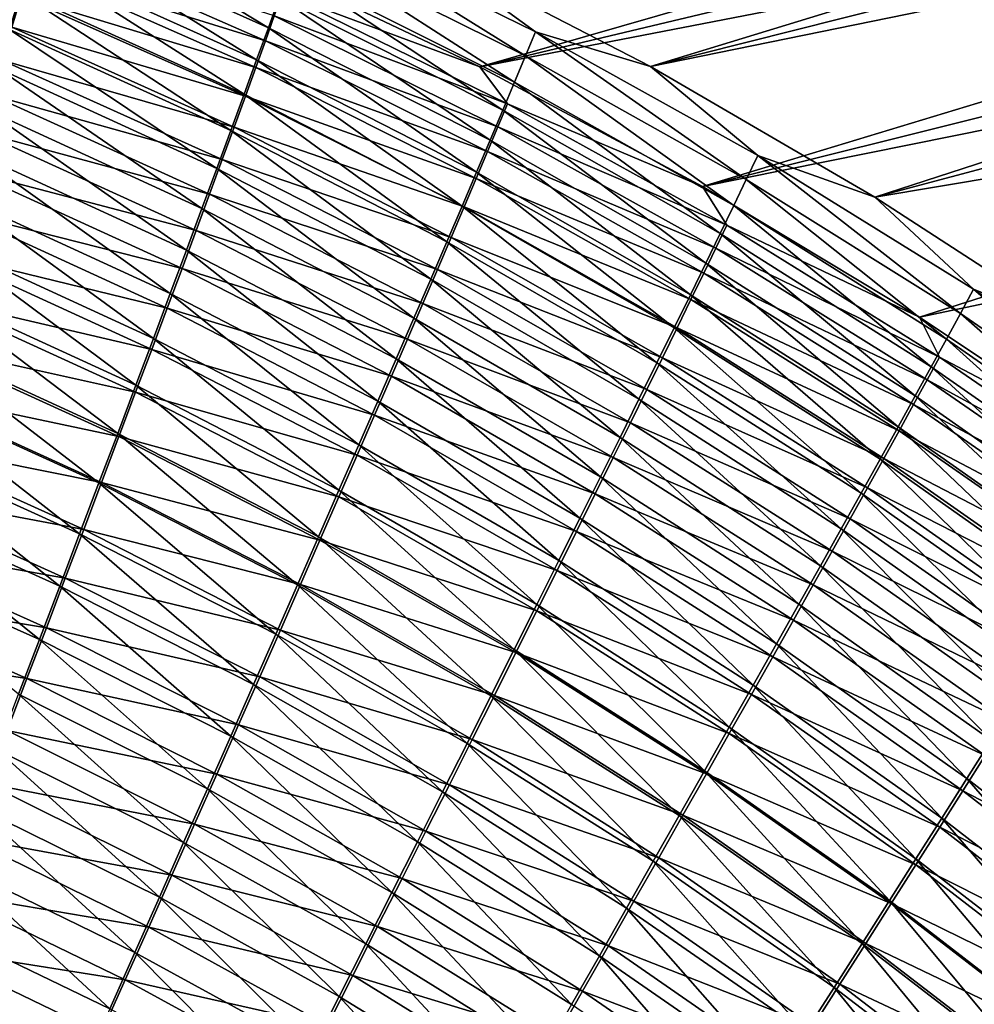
# Model space of a CAD drawing. Header units: metres. Extents: x -900 to 900, y -400 to 400.
# Tile 210 of 243: x 488 to 523, y 231 to 266. Entities that reach past the tile are written whole.
import ezdxf

# ---------------------------------------------------------------- set-up
doc = ezdxf.new("R2010")
doc.units = ezdxf.units.M

msp = doc.modelspace()

# ---------------------------------------------------------------- linework, layer by layer
at = {"layer": 'top'}
for points in [[(502.52182, 268.770874, -452.434357), (563.84613, 280.59845, -354.983887), (510.928345, 264.434814, -453.677765)], [(563.84613, 280.59845, -354.983887), (567.869568, 278.777008, -354.92984), (510.928345, 264.434814, -453.677765)], [(504.763855, 264.418213, -451.868317), (558.427368, 279.826843, -354.015747), (496.536621, 268.332825, -450.646637)], [(562.443726, 278.143829, -353.930237), (558.427368, 279.826843, -354.015747), (504.763855, 264.418213, -451.868317)], [(510.928345, 264.434814, -453.677765), (567.869568, 278.777008, -354.92984), (571.845276, 276.857391, -354.87619)], [(562.443726, 278.143829, -353.930237), (504.763855, 264.418213, -451.868317), (566.419189, 276.360199, -353.846161)], [(571.845276, 276.857391, -354.87619), (519.031982, 259.722626, -454.795502), (510.928345, 264.434814, -453.677765)], [(575.770935, 274.840698, -354.822968), (519.031982, 259.722626, -454.795502), (571.845276, 276.857391, -354.87619)], [(566.419189, 276.360199, -353.846161), (504.763855, 264.418213, -451.868317), (512.807922, 260.096436, -452.990753)], [(512.807922, 260.096436, -452.990753), (570.351196, 274.477325, -353.763519), (566.419189, 276.360199, -353.846161)], [(583.46283, 270.520752, -354.717987), (519.031982, 259.722626, -454.795502), (575.770935, 274.840698, -354.822968)], [(574.237183, 272.496643, -353.682373), (570.351196, 274.477325, -353.763519), (512.807922, 260.096436, -452.990753)], [(520.639526, 255.390823, -454.014771), (574.237183, 272.496643, -353.682373), (512.807922, 260.096436, -452.990753)], [(581.860962, 268.247314, -353.524689), (574.237183, 272.496643, -353.682373), (520.639526, 255.390823, -454.014771)], [(489.251556, 270.599548, -459.505219), (497.129272, 265.834259, -462.716797), (488.924316, 269.508728, -461.671234)], [(489.251556, 270.599548, -459.505219), (497.522858, 266.925812, -460.619263), (497.129272, 265.834259, -462.716797)], [(526.829712, 254.661621, -455.796265), (519.031982, 259.722626, -454.795502), (583.46283, 270.520752, -354.717987)], [(479.942596, 270.356506, -464.868896), (488.189423, 267.091675, -465.864136), (487.782837, 265.769043, -467.883087)], [(498.520721, 269.741791, -454.094238), (506.412354, 264.813293, -457.446991), (498.219177, 268.881287, -456.304291)], [(502.52182, 268.770874, -452.434357), (506.772003, 265.683319, -455.29953), (498.520721, 269.741791, -454.094238)], [(498.520721, 269.741791, -454.094238), (506.772003, 265.683319, -455.29953), (506.412354, 264.813293, -457.446991)], [(496.706238, 264.669159, -464.76944), (488.570099, 268.338837, -463.792206), (488.924316, 269.508728, -461.671234)], [(488.924316, 269.508728, -461.671234), (497.129272, 265.834259, -462.716797), (496.706238, 264.669159, -464.76944)], [(488.204803, 266.968109, -460.24057), (479.655151, 269.06192, -461.245758), (487.866486, 265.854248, -462.258942)], [(497.024231, 265.365051, -457.200165), (488.803802, 268.968628, -456.078888), (488.517426, 268.006805, -458.179291)], [(497.342133, 266.25946, -455.12915), (488.803802, 268.968628, -456.078888), (497.024231, 265.365051, -457.200165)], [(498.219177, 268.881287, -456.304291), (506.019012, 263.869873, -459.56012), (497.886383, 267.942047, -458.48053)], [(498.219177, 268.881287, -456.304291), (506.412354, 264.813293, -457.446991), (506.019012, 263.869873, -459.56012)], [(502.52182, 268.770874, -452.434357), (510.928345, 264.434814, -453.677765), (506.772003, 265.683319, -455.29953)], [(496.254333, 263.43222, -466.773468), (488.189423, 267.091675, -465.864136), (488.570099, 268.338837, -463.792206)], [(496.254333, 263.43222, -466.773468), (488.570099, 268.338837, -463.792206), (496.706238, 264.669159, -464.76944)], [(504.763855, 264.418213, -451.868317), (496.536621, 268.332825, -450.646637), (497.630188, 267.07901, -453.02594)], [(496.677063, 264.3974, -459.235474), (488.517426, 268.006805, -458.179291), (488.204803, 266.968109, -460.24057)], [(497.024231, 265.365051, -457.200165), (488.517426, 268.006805, -458.179291), (496.677063, 264.3974, -459.235474)], [(528.229431, 250.324661, -454.941284), (581.860962, 268.247314, -353.524689), (520.639526, 255.390823, -454.014771)], [(497.886383, 267.942047, -458.48053), (505.592682, 262.854706, -461.635498), (497.522858, 266.925812, -460.619263)], [(497.886383, 267.942047, -458.48053), (506.019012, 263.869873, -459.56012), (505.592682, 262.854706, -461.635498)], [(487.782837, 265.769043, -467.883087), (488.189423, 267.091675, -465.864136), (495.774231, 262.125153, -468.725159)], [(496.301239, 263.358154, -461.231537), (488.204803, 266.968109, -460.24057), (487.866486, 265.854248, -462.258942)], [(495.774231, 262.125153, -468.725159), (488.189423, 267.091675, -465.864136), (496.254333, 263.43222, -466.773468)], [(496.677063, 264.3974, -459.235474), (488.204803, 266.968109, -460.24057), (496.301239, 263.358154, -461.231537)], [(497.522858, 266.925812, -460.619263), (505.134094, 261.76944, -463.669647), (497.129272, 265.834259, -462.716797)], [(505.764374, 263.088379, -454.168579), (497.630188, 267.07901, -453.02594), (497.342133, 266.25946, -455.12915)], [(497.522858, 266.925812, -460.619263), (505.592682, 262.854706, -461.635498), (505.134094, 261.76944, -463.669647)], [(504.763855, 264.418213, -451.868317), (497.630188, 267.07901, -453.02594), (505.764374, 263.088379, -454.168579)], [(505.420898, 262.259888, -456.212219), (497.342133, 266.25946, -455.12915), (497.024231, 265.365051, -457.200165)], [(505.764374, 263.088379, -454.168579), (497.342133, 266.25946, -455.12915), (505.420898, 262.259888, -456.212219)], [(495.897308, 262.248932, -463.184845), (487.866486, 265.854248, -462.258942), (487.50293, 264.66687, -464.230652)], [(496.301239, 263.358154, -461.231537), (487.866486, 265.854248, -462.258942), (495.897308, 262.248932, -463.184845)], [(497.129272, 265.834259, -462.716797), (504.64389, 260.615753, -465.659149), (496.706238, 264.669159, -464.76944)], [(497.129272, 265.834259, -462.716797), (505.134094, 261.76944, -463.669647), (504.64389, 260.615753, -465.659149)], [(495.266541, 260.749786, -470.621124), (487.350891, 264.372803, -469.845306), (487.782837, 265.769043, -467.883087)], [(495.774231, 262.125153, -468.725159), (495.266541, 260.749786, -470.621124), (487.782837, 265.769043, -467.883087)], [(506.772003, 265.683319, -455.29953), (514.384888, 260.354065, -458.485687), (506.412354, 264.813293, -457.446991)], [(510.928345, 264.434814, -453.677765), (514.801636, 261.226379, -456.396057), (506.772003, 265.683319, -455.29953)], [(506.772003, 265.683319, -455.29953), (514.801636, 261.226379, -456.396057), (514.384888, 260.354065, -458.485687)], [(505.045349, 261.361603, -458.223175), (497.024231, 265.365051, -457.200165), (496.677063, 264.3974, -459.235474)], [(505.420898, 262.259888, -456.212219), (497.024231, 265.365051, -457.200165), (505.045349, 261.361603, -458.223175)], [(506.412354, 264.813293, -457.446991), (513.932373, 259.41333, -460.540619), (506.019012, 263.869873, -459.56012)], [(506.412354, 264.813293, -457.446991), (514.384888, 260.354065, -458.485687), (513.932373, 259.41333, -460.540619)], [(495.465881, 261.071411, -465.091858), (487.50293, 264.66687, -464.230652), (487.114685, 263.407715, -466.151917)], [(495.897308, 262.248932, -463.184845), (487.50293, 264.66687, -464.230652), (495.465881, 261.071411, -465.091858)], [(504.122772, 259.395294, -467.600494), (496.254333, 263.43222, -466.773468), (496.706238, 264.669159, -464.76944)], [(504.638336, 260.395081, -460.198151), (496.677063, 264.3974, -459.235474), (496.301239, 263.358154, -461.231537)], [(505.045349, 261.361603, -458.223175), (496.677063, 264.3974, -459.235474), (504.638336, 260.395081, -460.198151)], [(496.706238, 264.669159, -464.76944), (504.64389, 260.615753, -465.659149), (504.122772, 259.395294, -467.600494)], [(512.807922, 260.096436, -452.990753), (504.763855, 264.418213, -451.868317), (505.764374, 263.088379, -454.168579)], [(510.928345, 264.434814, -453.677765), (519.031982, 259.722626, -454.795502), (514.801636, 261.226379, -456.396057)], [(487.350891, 264.372803, -469.845306), (494.732147, 259.30838, -472.458771), (486.894348, 262.905365, -471.748047)], [(487.350891, 264.372803, -469.845306), (495.266541, 260.749786, -470.621124), (494.732147, 259.30838, -472.458771)], [(506.019012, 263.869873, -459.56012), (513.444885, 258.405792, -462.557648), (505.592682, 262.854706, -461.635498)], [(506.019012, 263.869873, -459.56012), (513.932373, 259.41333, -460.540619), (513.444885, 258.405792, -462.557648)], [(495.007568, 259.827209, -466.949127), (487.114685, 263.407715, -466.151917), (486.70224, 262.078552, -468.019196)], [(495.465881, 261.071411, -465.091858), (487.114685, 263.407715, -466.151917), (495.007568, 259.827209, -466.949127)], [(503.571472, 258.109741, -469.490265), (495.774231, 262.125153, -468.725159), (496.254333, 263.43222, -466.773468)], [(504.200562, 259.361938, -462.133881), (496.301239, 263.358154, -461.231537), (495.897308, 262.248932, -463.184845)], [(503.571472, 258.109741, -469.490265), (496.254333, 263.43222, -466.773468), (504.122772, 259.395294, -467.600494)], [(504.638336, 260.395081, -460.198151), (496.301239, 263.358154, -461.231537), (504.200562, 259.361938, -462.133881)], [(513.680298, 258.704346, -455.207428), (505.764374, 263.088379, -454.168579), (505.420898, 262.259888, -456.212219)], [(512.807922, 260.096436, -452.990753), (505.764374, 263.088379, -454.168579), (513.680298, 258.704346, -455.207428)], [(494.171844, 257.803223, -474.235779), (486.414001, 261.369202, -473.588837), (486.894348, 262.905365, -471.748047)], [(494.732147, 259.30838, -472.458771), (494.171844, 257.803223, -474.235779), (486.894348, 262.905365, -471.748047)], [(505.592682, 262.854706, -461.635498), (512.923218, 257.333038, -464.533508), (505.134094, 261.76944, -463.669647)], [(505.592682, 262.854706, -461.635498), (513.444885, 258.405792, -462.557648), (512.923218, 257.333038, -464.533508)], [(513.28241, 257.87381, -457.196014), (505.420898, 262.259888, -456.212219), (505.045349, 261.361603, -458.223175)], [(513.680298, 258.704346, -455.207428), (505.420898, 262.259888, -456.212219), (513.28241, 257.87381, -457.196014)], [(494.522949, 258.518066, -468.753296), (486.70224, 262.078552, -468.019196), (486.266357, 260.681702, -469.829834)], [(495.007568, 259.827209, -466.949127), (486.70224, 262.078552, -468.019196), (494.522949, 258.518066, -468.753296)], [(502.990723, 256.760803, -471.325256), (495.266541, 260.749786, -470.621124), (495.774231, 262.125153, -468.725159)], [(503.732666, 258.263733, -464.0271), (495.897308, 262.248932, -463.184845), (495.465881, 261.071411, -465.091858)], [(503.571472, 258.109741, -469.490265), (502.990723, 256.760803, -471.325256), (495.774231, 262.125153, -468.725159)], [(504.200562, 259.361938, -462.133881), (495.897308, 262.248932, -463.184845), (503.732666, 258.263733, -464.0271)], [(505.134094, 261.76944, -463.669647), (512.368042, 256.196625, -466.465027), (504.64389, 260.615753, -465.659149)], [(505.134094, 261.76944, -463.669647), (512.923218, 257.333038, -464.533508), (512.368042, 256.196625, -466.465027)], [(485.910614, 259.766815, -475.365143), (486.414001, 261.369202, -473.588837), (493.586578, 256.236694, -475.94989)], [(493.586578, 256.236694, -475.94989), (486.414001, 261.369202, -473.588837), (494.171844, 257.803223, -474.235779)], [(512.850525, 256.97821, -459.151581), (505.045349, 261.361603, -458.223175), (504.638336, 260.395081, -460.198151)], [(513.28241, 257.87381, -457.196014), (505.045349, 261.361603, -458.223175), (512.850525, 256.97821, -459.151581)], [(514.801636, 261.226379, -456.396057), (522.122864, 255.523132, -459.424561), (514.384888, 260.354065, -458.485687)], [(519.031982, 259.722626, -454.795502), (522.595215, 256.391205, -457.388031), (514.801636, 261.226379, -456.396057)], [(514.801636, 261.226379, -456.396057), (522.595215, 256.391205, -457.388031), (522.122864, 255.523132, -459.424561)], [(503.235321, 257.10202, -465.874481), (495.465881, 261.071411, -465.091858), (495.007568, 259.827209, -466.949127)], [(503.732666, 258.263733, -464.0271), (495.465881, 261.071411, -465.091858), (503.235321, 257.10202, -465.874481)], [(494.012848, 257.146088, -470.501953), (486.266357, 260.681702, -469.829834), (485.807739, 259.219482, -471.581543)], [(494.522949, 258.518066, -468.753296), (486.266357, 260.681702, -469.829834), (494.012848, 257.146088, -470.501953)], [(495.266541, 260.749786, -470.621124), (502.381378, 255.350586, -473.103058), (494.732147, 259.30838, -472.458771)], [(502.990723, 256.760803, -471.325256), (502.381378, 255.350586, -473.103058), (495.266541, 260.749786, -470.621124)], [(504.64389, 260.615753, -465.659149), (511.780243, 254.998138, -468.348907), (504.122772, 259.395294, -467.600494)], [(504.64389, 260.615753, -465.659149), (512.368042, 256.196625, -466.465027), (511.780243, 254.998138, -468.348907)], [(512.385254, 256.019073, -461.071045), (504.638336, 260.395081, -460.198151), (504.200562, 259.361938, -462.133881)], [(512.850525, 256.97821, -459.151581), (504.638336, 260.395081, -460.198151), (512.385254, 256.019073, -461.071045)], [(514.384888, 260.354065, -458.485687), (521.612976, 254.591324, -461.426147), (513.932373, 259.41333, -460.540619)], [(514.384888, 260.354065, -458.485687), (522.122864, 255.523132, -459.424561), (521.612976, 254.591324, -461.426147)], [(502.709167, 255.878387, -467.672791), (495.007568, 259.827209, -466.949127), (494.522949, 258.518066, -468.753296)], [(503.235321, 257.10202, -465.874481), (495.007568, 259.827209, -466.949127), (502.709167, 255.878387, -467.672791)], [(520.639526, 255.390823, -454.014771), (512.807922, 260.096436, -452.990753), (513.680298, 258.704346, -455.207428)], [(492.977173, 254.611069, -477.598755), (485.384979, 258.100677, -477.074524), (485.910614, 259.766815, -475.365143)], [(493.586578, 256.236694, -475.94989), (492.977173, 254.611069, -477.598755), (485.910614, 259.766815, -475.365143)], [(519.031982, 259.722626, -454.795502), (526.829712, 254.661621, -455.796265), (522.595215, 256.391205, -457.388031)], [(493.478088, 255.713547, -472.192932), (485.807739, 259.219482, -471.581543), (485.327179, 257.694275, -473.271851)], [(494.012848, 257.146088, -470.501953), (485.807739, 259.219482, -471.581543), (493.478088, 255.713547, -472.192932)], [(501.744446, 253.881271, -474.821533), (494.171844, 257.803223, -474.235779), (494.732147, 259.30838, -472.458771)], [(502.381378, 255.350586, -473.103058), (501.744446, 253.881271, -474.821533), (494.732147, 259.30838, -472.458771)], [(511.160522, 253.739212, -470.181946), (503.571472, 258.109741, -469.490265), (504.122772, 259.395294, -467.600494)], [(511.88739, 254.99791, -462.951355), (504.200562, 259.361938, -462.133881), (503.732666, 258.263733, -464.0271)], [(504.122772, 259.395294, -467.600494), (511.780243, 254.998138, -468.348907), (511.160522, 253.739212, -470.181946)], [(512.385254, 256.019073, -461.071045), (504.200562, 259.361938, -462.133881), (511.88739, 254.99791, -462.951355)], [(513.932373, 259.41333, -460.540619), (521.066345, 253.597305, -463.389771), (513.444885, 258.405792, -462.557648)], [(513.932373, 259.41333, -460.540619), (521.612976, 254.591324, -461.426147), (521.066345, 253.597305, -463.389771)], [(502.154938, 254.594513, -469.418915), (494.522949, 258.518066, -468.753296), (494.012848, 257.146088, -470.501953)], [(502.709167, 255.878387, -467.672791), (494.522949, 258.518066, -468.753296), (502.154938, 254.594513, -469.418915)], [(513.444885, 258.405792, -462.557648), (520.483826, 252.542587, -465.312408), (512.923218, 257.333038, -464.533508)], [(521.36377, 253.946762, -456.146606), (513.680298, 258.704346, -455.207428), (513.28241, 257.87381, -457.196014)], [(513.444885, 258.405792, -462.557648), (521.066345, 253.597305, -463.389771), (520.483826, 252.542587, -465.312408)], [(520.639526, 255.390823, -454.014771), (513.680298, 258.704346, -455.207428), (521.36377, 253.946762, -456.146606)], [(485.384979, 258.100677, -477.074524), (492.344543, 252.928711, -479.180084), (484.83786, 256.373291, -478.714447)], [(485.384979, 258.100677, -477.074524), (492.977173, 254.611069, -477.598755), (492.344543, 252.928711, -479.180084)], [(510.509705, 252.421494, -471.961121), (502.990723, 256.760803, -471.325256), (503.571472, 258.109741, -469.490265)], [(511.357666, 253.916245, -464.789429), (503.732666, 258.263733, -464.0271), (503.235321, 257.10202, -465.874481)], [(511.160522, 253.739212, -470.181946), (510.509705, 252.421494, -471.961121), (503.571472, 258.109741, -469.490265)], [(511.88739, 254.99791, -462.951355), (503.732666, 258.263733, -464.0271), (511.357666, 253.916245, -464.789429)], [(492.919495, 254.222595, -473.824005), (485.327179, 257.694275, -473.271851), (484.825409, 256.108459, -474.898468)], [(493.478088, 255.713547, -472.192932), (485.327179, 257.694275, -473.271851), (492.919495, 254.222595, -473.824005)], [(501.080872, 252.355057, -476.478577), (493.586578, 256.236694, -475.94989), (494.171844, 257.803223, -474.235779)], [(501.744446, 253.881271, -474.821533), (501.080872, 252.355057, -476.478577), (494.171844, 257.803223, -474.235779)], [(520.912964, 253.120361, -458.084686), (513.28241, 257.87381, -457.196014), (512.850525, 256.97821, -459.151581)], [(521.36377, 253.946762, -456.146606), (513.28241, 257.87381, -457.196014), (520.912964, 253.120361, -458.084686)], [(512.923218, 257.333038, -464.533508), (519.866272, 251.428696, -467.190979), (512.368042, 256.196625, -466.465027)], [(512.923218, 257.333038, -464.533508), (520.483826, 252.542587, -465.312408), (519.866272, 251.428696, -467.190979)], [(501.573486, 253.25238, -471.110657), (494.012848, 257.146088, -470.501953), (493.478088, 255.713547, -472.192932)], [(502.154938, 254.594513, -469.418915), (494.012848, 257.146088, -470.501953), (501.573486, 253.25238, -471.110657)], [(510.796783, 252.775589, -466.582153), (503.235321, 257.10202, -465.874481), (502.709167, 255.878387, -467.672791)], [(511.357666, 253.916245, -464.789429), (503.235321, 257.10202, -465.874481), (510.796783, 252.775589, -466.582153)], [(520.426392, 252.233383, -459.989532), (512.850525, 256.97821, -459.151581), (512.385254, 256.019073, -461.071045)], [(520.912964, 253.120361, -458.084686), (512.850525, 256.97821, -459.151581), (520.426392, 252.233383, -459.989532)], [(502.381378, 255.350586, -473.103058), (502.990723, 256.760803, -471.325256), (509.828766, 251.046921, -473.684235)], [(509.828766, 251.046921, -473.684235), (502.990723, 256.760803, -471.325256), (510.509705, 252.421494, -471.961121)], [(491.689545, 251.191956, -480.691589), (484.270111, 254.587143, -480.28244), (484.83786, 256.373291, -478.714447)], [(492.344543, 252.928711, -479.180084), (491.689545, 251.191956, -480.691589), (484.83786, 256.373291, -478.714447)], [(500.391571, 250.774094, -478.071991), (492.977173, 254.611069, -477.598755), (493.586578, 256.236694, -475.94989)], [(501.080872, 252.355057, -476.478577), (500.391571, 250.774094, -478.071991), (493.586578, 256.236694, -475.94989)], [(522.595215, 256.391205, -457.388031), (529.615662, 250.338501, -460.268433), (522.122864, 255.523132, -459.424561)], [(526.829712, 254.661621, -455.796265), (530.141907, 251.196289, -458.280426), (522.595215, 256.391205, -457.388031)], [(522.595215, 256.391205, -457.388031), (530.141907, 251.196289, -458.280426), (529.615662, 250.338501, -460.268433)], [(492.337921, 252.675491, -475.393005), (484.825409, 256.108459, -474.898468), (484.303162, 254.464386, -476.458984)], [(492.919495, 254.222595, -473.824005), (484.825409, 256.108459, -474.898468), (492.337921, 252.675491, -475.393005)], [(510.205475, 251.577438, -468.326477), (502.709167, 255.878387, -467.672791), (502.154938, 254.594513, -469.418915)], [(510.796783, 252.775589, -466.582153), (502.709167, 255.878387, -467.672791), (510.205475, 251.577438, -468.326477)], [(512.368042, 256.196625, -466.465027), (519.214478, 250.257111, -469.022491), (511.780243, 254.998138, -468.348907)], [(519.904846, 251.287231, -461.858215), (512.385254, 256.019073, -461.071045), (511.88739, 254.99791, -462.951355)], [(512.368042, 256.196625, -466.465027), (519.866272, 251.428696, -467.190979), (519.214478, 250.257111, -469.022491)], [(520.426392, 252.233383, -459.989532), (512.385254, 256.019073, -461.071045), (519.904846, 251.287231, -461.858215)], [(500.965729, 251.854065, -472.745911), (493.478088, 255.713547, -472.192932), (492.919495, 254.222595, -473.824005)], [(501.573486, 253.25238, -471.110657), (493.478088, 255.713547, -472.192932), (500.965729, 251.854065, -472.745911)], [(522.122864, 255.523132, -459.424561), (529.050293, 249.421326, -462.221405), (521.612976, 254.591324, -461.426147)], [(522.122864, 255.523132, -459.424561), (529.615662, 250.338501, -460.268433), (529.050293, 249.421326, -462.221405)], [(501.744446, 253.881271, -474.821533), (502.381378, 255.350586, -473.103058), (509.118713, 249.617554, -475.349274)], [(509.118713, 249.617554, -475.349274), (502.381378, 255.350586, -473.103058), (509.828766, 251.046921, -473.684235)], [(528.229431, 250.324661, -454.941284), (520.639526, 255.390823, -454.014771), (521.36377, 253.946762, -456.146606)], [(511.780243, 254.998138, -468.348907), (518.529297, 249.029388, -470.803864), (511.160522, 253.739212, -470.181946)], [(519.349121, 250.283371, -463.687897), (511.88739, 254.99791, -462.951355), (511.357666, 253.916245, -464.789429)], [(511.780243, 254.998138, -468.348907), (519.214478, 250.257111, -469.022491), (518.529297, 249.029388, -470.803864)], [(519.904846, 251.287231, -461.858215), (511.88739, 254.99791, -462.951355), (519.349121, 250.283371, -463.687897)], [(484.270111, 254.587143, -480.28244), (491.013031, 249.403107, -482.13092), (483.682465, 252.744736, -481.776031)], [(491.734192, 251.074417, -476.897736), (484.303162, 254.464386, -476.458984), (483.76123, 252.76445, -477.95105)], [(491.013031, 249.403107, -482.13092), (484.270111, 254.587143, -480.28244), (491.689545, 251.191956, -480.691589)], [(492.337921, 252.675491, -475.393005), (484.303162, 254.464386, -476.458984), (491.734192, 251.074417, -476.897736)], [(492.977173, 254.611069, -477.598755), (499.677521, 249.140564, -479.599701), (492.344543, 252.928711, -479.180084)], [(500.391571, 250.774094, -478.071991), (499.677521, 249.140564, -479.599701), (492.977173, 254.611069, -477.598755)], [(509.584564, 250.32338, -470.019531), (502.154938, 254.594513, -469.418915), (501.573486, 253.25238, -471.110657)], [(510.205475, 251.577438, -468.326477), (502.154938, 254.594513, -469.418915), (509.584564, 250.32338, -470.019531)], [(521.612976, 254.591324, -461.426147), (528.446655, 248.446228, -464.136414), (521.066345, 253.597305, -463.389771)], [(521.612976, 254.591324, -461.426147), (529.050293, 249.421326, -462.221405), (528.446655, 248.446228, -464.136414)], [(500.33255, 250.401627, -474.322693), (492.919495, 254.222595, -473.824005), (492.337921, 252.675491, -475.393005)], [(500.965729, 251.854065, -472.745911), (492.919495, 254.222595, -473.824005), (500.33255, 250.401627, -474.322693)], [(501.080872, 252.355057, -476.478577), (501.744446, 253.881271, -474.821533), (508.380554, 248.135406, -476.954224)], [(508.380554, 248.135406, -476.954224), (501.744446, 253.881271, -474.821533), (509.118713, 249.617554, -475.349274)], [(510.509705, 252.421494, -471.961121), (511.160522, 253.739212, -470.181946), (517.811646, 247.747101, -472.532257)], [(518.759949, 249.223236, -465.475616), (511.357666, 253.916245, -464.789429), (510.796783, 252.775589, -466.582153)], [(511.160522, 253.739212, -470.181946), (518.529297, 249.029388, -470.803864), (517.811646, 247.747101, -472.532257)], [(519.349121, 250.283371, -463.687897), (511.357666, 253.916245, -464.789429), (518.759949, 249.223236, -465.475616)], [(528.804016, 248.833862, -456.990875), (521.36377, 253.946762, -456.146606), (520.912964, 253.120361, -458.084686)], [(528.229431, 250.324661, -454.941284), (521.36377, 253.946762, -456.146606), (528.804016, 248.833862, -456.990875)], [(521.066345, 253.597305, -463.389771), (527.805725, 247.414642, -466.01062), (520.483826, 252.542587, -465.312408)], [(521.066345, 253.597305, -463.389771), (528.446655, 248.446228, -464.136414), (527.805725, 247.414642, -466.01062)], [(508.934937, 249.015289, -471.65921), (501.573486, 253.25238, -471.110657), (500.965729, 251.854065, -472.745911)], [(509.584564, 250.32338, -470.019531), (501.573486, 253.25238, -471.110657), (508.934937, 249.015289, -471.65921)], [(528.301941, 248.017349, -458.882874), (520.912964, 253.120361, -458.084686), (520.426392, 252.233383, -459.989532)], [(528.804016, 248.833862, -456.990875), (520.912964, 253.120361, -458.084686), (528.301941, 248.017349, -458.882874)], [(483.075714, 250.848648, -483.19278), (483.682465, 252.744736, -481.776031), (490.315948, 247.564606, -483.495911)], [(491.109131, 249.421616, -478.335999), (483.76123, 252.76445, -477.95105), (483.200317, 251.011002, -479.372284)], [(483.682465, 252.744736, -481.776031), (491.013031, 249.403107, -482.13092), (490.315948, 247.564606, -483.495911)], [(491.734192, 251.074417, -476.897736), (483.76123, 252.76445, -477.95105), (491.109131, 249.421616, -478.335999)], [(498.939667, 247.45665, -481.059509), (491.689545, 251.191956, -480.691589), (492.344543, 252.928711, -479.180084)], [(499.674896, 248.897125, -475.838928), (492.337921, 252.675491, -475.393005), (491.734192, 251.074417, -476.897736)], [(500.33255, 250.401627, -474.322693), (492.337921, 252.675491, -475.393005), (499.674896, 248.897125, -475.838928)], [(499.677521, 249.140564, -479.599701), (498.939667, 247.45665, -481.059509), (492.344543, 252.928711, -479.180084)], [(518.138184, 248.108276, -467.218506), (510.796783, 252.775589, -466.582153), (510.205475, 251.577438, -468.326477)], [(518.759949, 249.223236, -465.475616), (510.796783, 252.775589, -466.582153), (518.138184, 248.108276, -467.218506)], [(500.391571, 250.774094, -478.071991), (501.080872, 252.355057, -476.478577), (507.615356, 246.602524, -478.497101)], [(507.615356, 246.602524, -478.497101), (501.080872, 252.355057, -476.478577), (508.380554, 248.135406, -476.954224)], [(509.828766, 251.046921, -473.684235), (510.509705, 252.421494, -471.961121), (517.062439, 246.412064, -474.205627)], [(517.062439, 246.412064, -474.205627), (510.509705, 252.421494, -471.961121), (517.811646, 247.747101, -472.532257)], [(520.483826, 252.542587, -465.312408), (527.128296, 246.328033, -467.841156), (519.866272, 251.428696, -467.190979)], [(520.483826, 252.542587, -465.312408), (527.805725, 247.414642, -466.01062), (527.128296, 246.328033, -467.841156)], [(527.762573, 247.144394, -460.741486), (520.426392, 252.233383, -459.989532), (519.904846, 251.287231, -461.858215)], [(528.301941, 248.017349, -458.882874), (520.426392, 252.233383, -459.989532), (527.762573, 247.144394, -460.741486)], [(508.257568, 247.655075, -473.243622), (500.965729, 251.854065, -472.745911), (500.33255, 250.401627, -474.322693)], [(508.934937, 249.015289, -471.65921), (500.965729, 251.854065, -472.745911), (508.257568, 247.655075, -473.243622)], [(517.484558, 246.939926, -468.913727), (510.205475, 251.577438, -468.326477), (509.584564, 250.32338, -470.019531)], [(518.138184, 248.108276, -467.218506), (510.205475, 251.577438, -468.326477), (517.484558, 246.939926, -468.913727)], [(519.866272, 251.428696, -467.190979), (526.415283, 245.187805, -469.625122), (519.214478, 250.257111, -469.022491)], [(527.186829, 246.216354, -462.563995), (519.904846, 251.287231, -461.858215), (519.349121, 250.283371, -463.687897)], [(519.866272, 251.428696, -467.190979), (527.128296, 246.328033, -467.841156), (526.415283, 245.187805, -469.625122)], [(527.762573, 247.144394, -460.741486), (519.904846, 251.287231, -461.858215), (527.186829, 246.216354, -462.563995)], [(490.463593, 247.719299, -479.705627), (483.200317, 251.011002, -479.372284), (482.621216, 249.206497, -480.720428)], [(491.109131, 249.421616, -478.335999), (483.200317, 251.011002, -479.372284), (490.463593, 247.719299, -479.705627)], [(498.178925, 245.724518, -482.44928), (491.013031, 249.403107, -482.13092), (491.689545, 251.191956, -480.691589)], [(498.993622, 247.342667, -477.292603), (491.734192, 251.074417, -476.897736), (491.109131, 249.421616, -478.335999)], [(498.939667, 247.45665, -481.059509), (498.178925, 245.724518, -482.44928), (491.689545, 251.191956, -480.691589)], [(499.674896, 248.897125, -475.838928), (491.734192, 251.074417, -476.897736), (498.993622, 247.342667, -477.292603)], [(509.118713, 249.617554, -475.349274), (509.828766, 251.046921, -473.684235), (516.282898, 245.026184, -475.822083)], [(516.282898, 245.026184, -475.822083), (509.828766, 251.046921, -473.684235), (517.062439, 246.412064, -474.205627)], [(483.075714, 250.848648, -483.19278), (489.599304, 245.679123, -484.784821), (482.450867, 248.901764, -484.530853)], [(489.599304, 245.679123, -484.784821), (483.075714, 250.848648, -483.19278), (490.315948, 247.564606, -483.495911)], [(499.677521, 249.140564, -479.599701), (500.391571, 250.774094, -478.071991), (506.824066, 245.020935, -479.975922)], [(506.824066, 245.020935, -479.975922), (500.391571, 250.774094, -478.071991), (507.615356, 246.602524, -478.497101)], [(507.553406, 246.244705, -474.770874), (500.33255, 250.401627, -474.322693), (499.674896, 248.897125, -475.838928)], [(508.257568, 247.655075, -473.243622), (500.33255, 250.401627, -474.322693), (507.553406, 246.244705, -474.770874)], [(516.799988, 245.719696, -470.558472), (509.584564, 250.32338, -470.019531), (508.934937, 249.015289, -471.65921)], [(517.484558, 246.939926, -468.913727), (509.584564, 250.32338, -470.019531), (516.799988, 245.719696, -470.558472)], [(519.214478, 250.257111, -469.022491), (525.667664, 243.995438, -471.35965), (518.529297, 249.029388, -470.803864)], [(526.575439, 245.234619, -464.347626), (519.349121, 250.283371, -463.687897), (518.759949, 249.223236, -465.475616)], [(519.214478, 250.257111, -469.022491), (526.415283, 245.187805, -469.625122), (525.667664, 243.995438, -471.35965)], [(527.186829, 246.216354, -462.563995), (519.349121, 250.283371, -463.687897), (526.575439, 245.234619, -464.347626)], [(508.380554, 248.135406, -476.954224), (509.118713, 249.617554, -475.349274), (515.473999, 243.591385, -477.37973)], [(515.473999, 243.591385, -477.37973), (509.118713, 249.617554, -475.349274), (516.282898, 245.026184, -475.822083)], [(489.798401, 245.969757, -481.004486), (482.621216, 249.206497, -480.720428), (482.024841, 247.353699, -481.993683)], [(490.463593, 247.719299, -479.705627), (482.621216, 249.206497, -480.720428), (489.798401, 245.969757, -481.004486)], [(491.013031, 249.403107, -482.13092), (497.396332, 243.946442, -483.766998), (490.315948, 247.564606, -483.495911)], [(498.289642, 245.740295, -478.681702), (491.109131, 249.421616, -478.335999), (490.463593, 247.719299, -479.705627)], [(497.396332, 243.946442, -483.766998), (491.013031, 249.403107, -482.13092), (498.178925, 245.724518, -482.44928)], [(498.993622, 247.342667, -477.292603), (491.109131, 249.421616, -478.335999), (498.289642, 245.740295, -478.681702)], [(498.939667, 247.45665, -481.059509), (499.677521, 249.140564, -479.599701), (506.007782, 243.39267, -481.388672)], [(506.007782, 243.39267, -481.388672), (499.677521, 249.140564, -479.599701), (506.824066, 245.020935, -479.975922)], [(525.929321, 244.200546, -466.089661), (518.759949, 249.223236, -465.475616), (518.138184, 248.108276, -467.218506)], [(526.575439, 245.234619, -464.347626), (518.759949, 249.223236, -465.475616), (525.929321, 244.200546, -466.089661)], [(488.864136, 243.749435, -485.996002), (481.808838, 246.907104, -485.788452), (482.450867, 248.901764, -484.530853)], [(482.450867, 248.901764, -484.530853), (489.599304, 245.679123, -484.784821), (488.864136, 243.749435, -485.996002)], [(506.823456, 244.786087, -476.239014), (499.674896, 248.897125, -475.838928), (498.993622, 247.342667, -477.292603)], [(507.553406, 246.244705, -474.770874), (499.674896, 248.897125, -475.838928), (506.823456, 244.786087, -476.239014)], [(516.085449, 244.449326, -472.150879), (508.934937, 249.015289, -471.65921), (508.257568, 247.655075, -473.243622)], [(516.799988, 245.719696, -470.558472), (508.934937, 249.015289, -471.65921), (516.085449, 244.449326, -472.150879)], [(518.529297, 249.029388, -470.803864), (524.88623, 242.752411, -473.042084), (517.811646, 247.747101, -472.532257)], [(518.529297, 249.029388, -470.803864), (525.667664, 243.995438, -471.35965), (524.88623, 242.752411, -473.042084)], [(507.615356, 246.602524, -478.497101), (508.380554, 248.135406, -476.954224), (514.636841, 242.109528, -478.87677)], [(514.636841, 242.109528, -478.87677), (508.380554, 248.135406, -476.954224), (515.473999, 243.591385, -477.37973)], [(525.249329, 243.115524, -467.787384), (518.138184, 248.108276, -467.218506), (517.484558, 246.939926, -468.913727)], [(525.929321, 244.200546, -466.089661), (518.138184, 248.108276, -467.218506), (525.249329, 243.115524, -467.787384)], [(497.563904, 244.092087, -480.00415), (490.463593, 247.719299, -479.705627), (489.798401, 245.969757, -481.004486)], [(498.289642, 245.740295, -478.681702), (490.463593, 247.719299, -479.705627), (497.563904, 244.092087, -480.00415)], [(517.062439, 246.412064, -474.205627), (517.811646, 247.747101, -472.532257), (524.072205, 241.460434, -474.670471)], [(517.811646, 247.747101, -472.532257), (524.88623, 242.752411, -473.042084), (524.072205, 241.460434, -474.670471)], [(489.114594, 244.175537, -482.230927), (482.024841, 247.353699, -481.993683), (481.412079, 245.45546, -483.190369)], [(489.798401, 245.969757, -481.004486), (482.024841, 247.353699, -481.993683), (489.114594, 244.175537, -482.230927)], [(490.315948, 247.564606, -483.495911), (496.592957, 242.124893, -485.011017), (489.599304, 245.679123, -484.784821)], [(490.315948, 247.564606, -483.495911), (497.396332, 243.946442, -483.766998), (496.592957, 242.124893, -485.011017)], [(498.178925, 245.724518, -482.44928), (498.939667, 247.45665, -481.059509), (505.16745, 241.719772, -482.733337)], [(506.068695, 243.281158, -477.64621), (498.993622, 247.342667, -477.292603), (498.289642, 245.740295, -478.681702)], [(505.16745, 241.719772, -482.733337), (498.939667, 247.45665, -481.059509), (506.007782, 243.39267, -481.388672)], [(506.823456, 244.786087, -476.239014), (498.993622, 247.342667, -477.292603), (506.068695, 243.281158, -477.64621)], [(515.341919, 243.130615, -473.689087), (508.257568, 247.655075, -473.243622), (507.553406, 246.244705, -474.770874)], [(516.085449, 244.449326, -472.150879), (508.257568, 247.655075, -473.243622), (515.341919, 243.130615, -473.689087)], [(488.111511, 241.778336, -487.127808), (481.808838, 246.907104, -485.788452), (488.864136, 243.749435, -485.996002)], [(524.536255, 241.980911, -469.43808), (517.484558, 246.939926, -468.913727), (516.799988, 245.719696, -470.558472)], [(525.249329, 243.115524, -467.787384), (517.484558, 246.939926, -468.913727), (524.536255, 241.980911, -469.43808)], [(506.824066, 245.020935, -479.975922), (507.615356, 246.602524, -478.497101), (513.772522, 240.582535, -480.311249)], [(513.772522, 240.582535, -480.311249), (507.615356, 246.602524, -478.497101), (514.636841, 242.109528, -478.87677)], [(523.226624, 240.121307, -476.243011), (516.282898, 245.026184, -475.822083), (517.062439, 246.412064, -474.205627)], [(517.062439, 246.412064, -474.205627), (524.072205, 241.460434, -474.670471), (523.226624, 240.121307, -476.243011)], [(496.817291, 242.400177, -481.258026), (489.798401, 245.969757, -481.004486), (489.114594, 244.175537, -482.230927)], [(497.563904, 244.092087, -480.00415), (489.798401, 245.969757, -481.004486), (496.817291, 242.400177, -481.258026)], [(514.570435, 241.765381, -475.171387), (507.553406, 246.244705, -474.770874), (506.823456, 244.786087, -476.239014)], [(515.341919, 243.130615, -473.689087), (507.553406, 246.244705, -474.770874), (514.570435, 241.765381, -475.171387)], [(489.599304, 245.679123, -484.784821), (495.769958, 240.262466, -486.17984), (488.864136, 243.749435, -485.996002)], [(496.592957, 242.124893, -485.011017), (495.769958, 240.262466, -486.17984), (489.599304, 245.679123, -484.784821)], [(504.304138, 240.004333, -484.008057), (497.396332, 243.946442, -483.766998), (498.178925, 245.724518, -482.44928)], [(505.29007, 241.731857, -478.99054), (498.289642, 245.740295, -478.681702), (497.563904, 244.092087, -480.00415)], [(504.304138, 240.004333, -484.008057), (498.178925, 245.724518, -482.44928), (505.16745, 241.719772, -482.733337)], [(506.068695, 243.281158, -477.64621), (498.289642, 245.740295, -478.681702), (505.29007, 241.731857, -478.99054)], [(523.791077, 240.798141, -471.039154), (516.799988, 245.719696, -470.558472), (516.085449, 244.449326, -472.150879)], [(524.536255, 241.980911, -469.43808), (516.799988, 245.719696, -470.558472), (523.791077, 240.798141, -471.039154)], [(488.413116, 242.339294, -483.383392), (481.412079, 245.45546, -483.190369), (480.783844, 243.514618, -484.308777)], [(489.114594, 244.175537, -482.230927), (481.412079, 245.45546, -483.190369), (488.413116, 242.339294, -483.383392)], [(506.007782, 243.39267, -481.388672), (506.824066, 245.020935, -479.975922), (512.88208, 239.012299, -481.681366)], [(512.88208, 239.012299, -481.681366), (506.824066, 245.020935, -479.975922), (513.772522, 240.582535, -480.311249)], [(515.473999, 243.591385, -477.37973), (516.282898, 245.026184, -475.822083), (522.350708, 238.736771, -477.757965)], [(522.350708, 238.736771, -477.757965), (516.282898, 245.026184, -475.822083), (523.226624, 240.121307, -476.243011)], [(513.772034, 240.355438, -476.595947), (506.823456, 244.786087, -476.239014), (506.068695, 243.281158, -477.64621)], [(514.570435, 241.765381, -475.171387), (506.823456, 244.786087, -476.239014), (513.772034, 240.355438, -476.595947)], [(496.050903, 240.666946, -482.441742), (489.114594, 244.175537, -482.230927), (488.413116, 242.339294, -483.383392)], [(496.817291, 242.400177, -481.258026), (489.114594, 244.175537, -482.230927), (496.050903, 240.666946, -482.441742)], [(523.014832, 239.568848, -472.588776), (516.085449, 244.449326, -472.150879), (515.341919, 243.130615, -473.689087)], [(523.791077, 240.798141, -471.039154), (516.085449, 244.449326, -472.150879), (523.014832, 239.568848, -472.588776)], [(497.396332, 243.946442, -483.766998), (503.419037, 238.248688, -485.211304), (496.592957, 242.124893, -485.011017)], [(504.488525, 240.140137, -480.270081), (497.563904, 244.092087, -480.00415), (496.817291, 242.400177, -481.258026)], [(497.396332, 243.946442, -483.766998), (504.304138, 240.004333, -484.008057), (503.419037, 238.248688, -485.211304)], [(505.29007, 241.731857, -478.99054), (497.563904, 244.092087, -480.00415), (504.488525, 240.140137, -480.270081)], [(488.413116, 242.339294, -483.383392), (480.783844, 243.514618, -484.308777), (487.695007, 240.463669, -484.460358)], [(494.928467, 238.36174, -487.271942), (488.111511, 241.778336, -487.127808), (488.864136, 243.749435, -485.996002)], [(488.864136, 243.749435, -485.996002), (495.769958, 240.262466, -486.17984), (494.928467, 238.36174, -487.271942)], [(514.636841, 242.109528, -478.87677), (515.473999, 243.591385, -477.37973), (521.445435, 237.308609, -479.213593)], [(515.473999, 243.591385, -477.37973), (522.350708, 238.736771, -477.757965), (521.445435, 237.308609, -479.213593)], [(505.16745, 241.719772, -482.733337), (506.007782, 243.39267, -481.388672), (511.966644, 237.400711, -482.985199)], [(512.947754, 238.902557, -477.960999), (506.068695, 243.281158, -477.64621), (505.29007, 241.731857, -478.99054)], [(511.966644, 237.400711, -482.985199), (506.007782, 243.39267, -481.388672), (512.88208, 239.012299, -481.681366)], [(513.772034, 240.355438, -476.595947), (506.068695, 243.281158, -477.64621), (512.947754, 238.902557, -477.960999)], [(522.208496, 238.294708, -474.085266), (515.341919, 243.130615, -473.689087), (514.570435, 241.765381, -475.171387)], [(523.014832, 239.568848, -472.588776), (515.341919, 243.130615, -473.689087), (522.208496, 238.294708, -474.085266)], [(503.6651, 238.50795, -481.483032), (496.817291, 242.400177, -481.258026), (496.050903, 240.666946, -482.441742)], [(504.488525, 240.140137, -480.270081), (496.817291, 242.400177, -481.258026), (503.6651, 238.50795, -481.483032)], [(495.265808, 238.894852, -483.553925), (488.413116, 242.339294, -483.383392), (487.695007, 240.463669, -484.460358)], [(496.050903, 240.666946, -482.441742), (488.413116, 242.339294, -483.383392), (495.265808, 238.894852, -483.553925)], [(495.769958, 240.262466, -486.17984), (496.592957, 242.124893, -485.011017), (502.513336, 236.4552, -486.341614)], [(496.592957, 242.124893, -485.011017), (503.419037, 238.248688, -485.211304), (502.513336, 236.4552, -486.341614)], [(520.512085, 235.838593, -480.608124), (513.772522, 240.582535, -480.311249), (514.636841, 242.109528, -478.87677)], [(521.445435, 237.308609, -479.213593), (520.512085, 235.838593, -480.608124), (514.636841, 242.109528, -478.87677)], [(488.111511, 241.778336, -487.127808), (494.069641, 236.425262, -488.285767), (487.342499, 239.768585, -488.178589)], [(494.069641, 236.425262, -488.285767), (488.111511, 241.778336, -487.127808), (494.928467, 238.36174, -487.271942)], [(504.304138, 240.004333, -484.008057), (505.16745, 241.719772, -482.733337), (511.027283, 235.749741, -484.220978)], [(512.098572, 237.408569, -479.264771), (505.29007, 241.731857, -478.99054), (504.488525, 240.140137, -480.270081)], [(511.027283, 235.749741, -484.220978), (505.16745, 241.719772, -482.733337), (511.966644, 237.400711, -482.985199)], [(512.947754, 238.902557, -477.960999), (505.29007, 241.731857, -478.99054), (512.098572, 237.408569, -479.264771)], [(521.373169, 236.977402, -475.526947), (514.570435, 241.765381, -475.171387), (513.772034, 240.355438, -476.595947)], [(522.208496, 238.294708, -474.085266), (514.570435, 241.765381, -475.171387), (521.373169, 236.977402, -475.526947)], [(502.820923, 236.83754, -482.627991), (496.050903, 240.666946, -482.441742), (495.265808, 238.894852, -483.553925)], [(503.6651, 238.50795, -481.483032), (496.050903, 240.666946, -482.441742), (502.820923, 236.83754, -482.627991)], [(519.551697, 234.328491, -481.939789), (512.88208, 239.012299, -481.681366), (513.772522, 240.582535, -480.311249)], [(513.772522, 240.582535, -480.311249), (520.512085, 235.838593, -480.608124), (519.551697, 234.328491, -481.939789)], [(494.463074, 237.086319, -484.593079), (487.695007, 240.463669, -484.460358), (486.961273, 238.5513, -485.460205)], [(495.265808, 238.894852, -483.553925), (487.695007, 240.463669, -484.460358), (494.463074, 237.086319, -484.593079)], [(495.769958, 240.262466, -486.17984), (501.588257, 234.626266, -487.397644), (494.928467, 238.36174, -487.271942)], [(501.588257, 234.626266, -487.397644), (495.769958, 240.262466, -486.17984), (502.513336, 236.4552, -486.341614)], [(520.51001, 235.618637, -476.91217), (513.772034, 240.355438, -476.595947), (512.947754, 238.902557, -477.960999)], [(521.373169, 236.977402, -475.526947), (513.772034, 240.355438, -476.595947), (520.51001, 235.618637, -476.91217)], [(503.419037, 238.248688, -485.211304), (504.304138, 240.004333, -484.008057), (510.065247, 234.061523, -485.387299)], [(511.225586, 235.87529, -480.505463), (504.488525, 240.140137, -480.270081), (503.6651, 238.50795, -481.483032)], [(510.065247, 234.061523, -485.387299), (504.304138, 240.004333, -484.008057), (511.027283, 235.749741, -484.220978)], [(512.098572, 237.408569, -479.264771), (504.488525, 240.140137, -480.270081), (511.225586, 235.87529, -480.505463)], [(529.000183, 233.585358, -478.091736), (522.350708, 238.736771, -477.757965), (523.226624, 240.121307, -476.243011)], [(487.342499, 239.768585, -488.178589), (493.19458, 234.455643, -489.219788), (486.558167, 237.722977, -489.146698)], [(487.342499, 239.768585, -488.178589), (494.069641, 236.425262, -488.285767), (493.19458, 234.455643, -489.219788)], [(529.712769, 234.388199, -472.976044), (523.014832, 239.568848, -472.588776), (522.208496, 238.294708, -474.085266)], [(501.957092, 235.131149, -483.703552), (495.265808, 238.894852, -483.553925), (494.463074, 237.086319, -484.593079)], [(502.820923, 236.83754, -482.627991), (495.265808, 238.894852, -483.553925), (501.957092, 235.131149, -483.703552)], [(511.966644, 237.400711, -482.985199), (512.88208, 239.012299, -481.681366), (518.565369, 232.78009, -483.206818)], [(519.619995, 234.220062, -478.239227), (512.947754, 238.902557, -477.960999), (512.098572, 237.408569, -479.264771)], [(518.565369, 232.78009, -483.206818), (512.88208, 239.012299, -481.681366), (519.551697, 234.328491, -481.939789)], [(520.51001, 235.618637, -476.91217), (512.947754, 238.902557, -477.960999), (519.619995, 234.220062, -478.239227)], [(486.212952, 236.604828, -486.381409), (493.643799, 235.24382, -485.55777), (486.961273, 238.5513, -485.460205)], [(486.961273, 238.5513, -485.460205), (493.643799, 235.24382, -485.55777), (494.463074, 237.086319, -484.593079)], [(510.329773, 234.30455, -481.681427), (503.6651, 238.50795, -481.483032), (502.820923, 236.83754, -482.627991)], [(511.225586, 235.87529, -480.505463), (503.6651, 238.50795, -481.483032), (510.329773, 234.30455, -481.681427)], [(522.350708, 238.736771, -477.757965), (528.030579, 232.213257, -479.510223), (521.445435, 237.308609, -479.213593)], [(528.030579, 232.213257, -479.510223), (522.350708, 238.736771, -477.757965), (529.000183, 233.585358, -478.091736)], [(500.644989, 232.764282, -488.37793), (494.069641, 236.425262, -488.285767), (494.928467, 238.36174, -487.271942)], [(494.928467, 238.36174, -487.271942), (501.588257, 234.626266, -487.397644), (500.644989, 232.764282, -488.37793)], [(502.513336, 236.4552, -486.341614), (503.419037, 238.248688, -485.211304), (509.081757, 232.338303, -486.482849)], [(509.081757, 232.338303, -486.482849), (503.419037, 238.248688, -485.211304), (510.065247, 234.061523, -485.387299)], [(528.846924, 233.161377, -474.435028), (522.208496, 238.294708, -474.085266), (521.373169, 236.977402, -475.526947)], [(529.712769, 234.388199, -472.976044), (522.208496, 238.294708, -474.085266), (528.846924, 233.161377, -474.435028)], [(486.558167, 237.722977, -489.146698), (492.304413, 232.455414, -490.07254), (485.759552, 235.644257, -490.030518)], [(493.19458, 234.455643, -489.219788), (492.304413, 232.455414, -490.07254), (486.558167, 237.722977, -489.146698)], [(517.554382, 231.19519, -484.407532), (511.027283, 235.749741, -484.220978), (511.966644, 237.400711, -482.985199)], [(518.704285, 232.783386, -479.50647), (512.098572, 237.408569, -479.264771), (511.225586, 235.87529, -480.505463)], [(511.966644, 237.400711, -482.985199), (518.565369, 232.78009, -483.206818), (517.554382, 231.19519, -484.407532)], [(519.619995, 234.220062, -478.239227), (512.098572, 237.408569, -479.264771), (518.704285, 232.783386, -479.50647)], [(493.643799, 235.24382, -485.55777), (501.074799, 233.391083, -484.708405), (494.463074, 237.086319, -484.593079)], [(494.463074, 237.086319, -484.593079), (501.074799, 233.391083, -484.708405), (501.957092, 235.131149, -483.703552)], [(521.445435, 237.308609, -479.213593), (527.031982, 230.802353, -480.868896), (520.512085, 235.838593, -480.608124)], [(521.445435, 237.308609, -479.213593), (528.030579, 232.213257, -479.510223), (527.031982, 230.802353, -480.868896)], [(509.412354, 232.69841, -482.79126), (502.820923, 236.83754, -482.627991), (501.957092, 235.131149, -483.703552)], [(510.329773, 234.30455, -481.681427), (502.820923, 236.83754, -482.627991), (509.412354, 232.69841, -482.79126)], [(527.951233, 231.894501, -475.840302), (521.373169, 236.977402, -475.526947), (520.51001, 235.618637, -476.91217)], [(528.846924, 233.161377, -474.435028), (521.373169, 236.977402, -475.526947), (527.951233, 231.894501, -475.840302)], [(492.809082, 233.369797, -486.446564), (486.212952, 236.604828, -486.381409), (485.450989, 234.626877, -487.222382)], [(493.643799, 235.24382, -485.55777), (486.212952, 236.604828, -486.381409), (492.809082, 233.369797, -486.446564)], [(494.069641, 236.425262, -488.285767), (499.684784, 230.871628, -489.281036), (493.19458, 234.455643, -489.219788)], [(494.069641, 236.425262, -488.285767), (500.644989, 232.764282, -488.37793), (499.684784, 230.871628, -489.281036)], [(501.588257, 234.626266, -487.397644), (502.513336, 236.4552, -486.341614), (508.078156, 230.582275, -487.506226)], [(508.078156, 230.582275, -487.506226), (502.513336, 236.4552, -486.341614), (509.081757, 232.338303, -486.482849)], [(491.40033, 230.42717, -490.842468), (484.947723, 233.535233, -490.8284), (485.759552, 235.644257, -490.030518)], [(492.304413, 232.455414, -490.07254), (491.40033, 230.42717, -490.842468), (485.759552, 235.644257, -490.030518)], [(516.519897, 229.575806, -485.540649), (510.065247, 234.061523, -485.387299), (511.027283, 235.749741, -484.220978)], [(517.763916, 231.310303, -480.712189), (511.225586, 235.87529, -480.505463), (510.329773, 234.30455, -481.681427)], [(516.519897, 229.575806, -485.540649), (511.027283, 235.749741, -484.220978), (517.554382, 231.19519, -484.407532)], [(518.704285, 232.783386, -479.50647), (511.225586, 235.87529, -480.505463), (517.763916, 231.310303, -480.712189)], [(520.512085, 235.838593, -480.608124), (526.005554, 229.354279, -482.166077), (519.551697, 234.328491, -481.939789)], [(527.026794, 230.589142, -477.190216), (520.51001, 235.618637, -476.91217), (519.619995, 234.220062, -478.239227)], [(527.951233, 231.894501, -475.840302), (520.51001, 235.618637, -476.91217), (527.026794, 230.589142, -477.190216)], [(527.031982, 230.802353, -480.868896), (526.005554, 229.354279, -482.166077), (520.512085, 235.838593, -480.608124)], [(500.175201, 231.619568, -485.641174), (493.643799, 235.24382, -485.55777), (492.809082, 233.369797, -486.446564)], [(500.175201, 231.619568, -485.641174), (501.074799, 233.391083, -484.708405), (493.643799, 235.24382, -485.55777)], [(501.074799, 233.391083, -484.708405), (508.474548, 231.058975, -483.83374), (501.957092, 235.131149, -483.703552)], [(501.957092, 235.131149, -483.703552), (508.474548, 231.058975, -483.83374), (509.412354, 232.69841, -482.79126)], [(491.959991, 231.46669, -487.257965), (485.450989, 234.626877, -487.222382), (484.676453, 232.620102, -487.981598)], [(491.959991, 231.46669, -487.257965), (492.809082, 233.369797, -486.446564), (485.450989, 234.626877, -487.222382)], [(500.644989, 232.764282, -488.37793), (501.588257, 234.626266, -487.397644), (507.055664, 228.795639, -488.456207)], [(507.055664, 228.795639, -488.456207), (501.588257, 234.626266, -487.397644), (508.078156, 230.582275, -487.506226)], [(492.304413, 232.455414, -490.07254), (493.19458, 234.455643, -489.219788), (498.708801, 228.950684, -490.105591)], [(493.19458, 234.455643, -489.219788), (499.684784, 230.871628, -489.281036), (498.708801, 228.950684, -490.105591)], [(516.799927, 229.802521, -481.854828), (510.329773, 234.30455, -481.681427), (509.412354, 232.69841, -482.79126)], [(517.763916, 231.310303, -480.712189), (510.329773, 234.30455, -481.681427), (516.799927, 229.802521, -481.854828)], [(524.952515, 227.870697, -483.400146), (518.565369, 232.78009, -483.206818), (519.551697, 234.328491, -481.939789)], [(526.074768, 229.246902, -478.483215), (519.619995, 234.220062, -478.239227), (518.704285, 232.783386, -479.50647)], [(519.551697, 234.328491, -481.939789), (526.005554, 229.354279, -482.166077), (524.952515, 227.870697, -483.400146)], [(527.026794, 230.589142, -477.190216), (519.619995, 234.220062, -478.239227), (526.074768, 229.246902, -478.483215)], [(515.463318, 227.923996, -486.604858), (509.081757, 232.338303, -486.482849), (510.065247, 234.061523, -485.387299)], [(515.463318, 227.923996, -486.604858), (510.065247, 234.061523, -485.387299), (516.519897, 229.575806, -485.540649)], [(489.555481, 226.298203, -492.129059), (483.289215, 229.238678, -492.161194), (484.947723, 233.535233, -490.8284)], [(491.40033, 230.42717, -490.842468), (489.555481, 226.298203, -492.129059), (484.947723, 233.535233, -490.8284)], [(499.259399, 229.818909, -486.500549), (492.809082, 233.369797, -486.446564), (491.959991, 231.46669, -487.257965)], [(499.259399, 229.818909, -486.500549), (500.175201, 231.619568, -485.641174), (492.809082, 233.369797, -486.446564)], [(507.517517, 229.388351, -484.807587), (501.074799, 233.391083, -484.708405), (500.175201, 231.619568, -485.641174)], [(507.517517, 229.388351, -484.807587), (508.474548, 231.058975, -483.83374), (501.074799, 233.391083, -484.708405)], [(499.684784, 230.871628, -489.281036), (500.644989, 232.764282, -488.37793), (506.015533, 226.980637, -489.33139)], [(506.015533, 226.980637, -489.33139), (500.644989, 232.764282, -488.37793), (507.055664, 228.795639, -488.456207)], [(518.565369, 232.78009, -483.206818), (523.874023, 226.353302, -484.569489), (517.554382, 231.19519, -484.407532)], [(525.096252, 227.869308, -479.717712), (518.704285, 232.783386, -479.50647), (517.763916, 231.310303, -480.712189)], [(523.874023, 226.353302, -484.569489), (518.565369, 232.78009, -483.206818), (524.952515, 227.870697, -483.400146)], [(526.074768, 229.246902, -478.483215), (518.704285, 232.783386, -479.50647), (525.096252, 227.869308, -479.717712)], [(491.097595, 229.536926, -487.99057), (484.676453, 232.620102, -487.981598), (483.094116, 228.531937, -489.249817)], [(491.097595, 229.536926, -487.99057), (491.959991, 231.46669, -487.257965), (484.676453, 232.620102, -487.981598)], [(497.718231, 227.003845, -490.850128), (491.40033, 230.42717, -490.842468), (492.304413, 232.455414, -490.07254)], [(498.708801, 228.950684, -490.105591), (497.718231, 227.003845, -490.850128), (492.304413, 232.455414, -490.07254)], [(508.474548, 231.058975, -483.83374), (515.813599, 228.261948, -482.933075), (509.412354, 232.69841, -482.79126)], [(509.412354, 232.69841, -482.79126), (515.813599, 228.261948, -482.933075), (516.799927, 229.802521, -481.854828)], [(508.078156, 230.582275, -487.506226), (509.081757, 232.338303, -486.482849), (514.385925, 226.241791, -487.598938)], [(514.385925, 226.241791, -487.598938), (509.081757, 232.338303, -486.482849), (515.463318, 227.923996, -486.604858)], [(491.959991, 231.46669, -487.257965), (491.097595, 229.536926, -487.99057), (498.328613, 227.991348, -487.285156)], [(498.328613, 227.991348, -487.285156), (499.259399, 229.818909, -486.500549), (491.959991, 231.46669, -487.257965)], [(506.542511, 227.688644, -485.711548), (500.175201, 231.619568, -485.641174), (499.259399, 229.818909, -486.500549)], [(506.542511, 227.688644, -485.711548), (507.517517, 229.388351, -484.807587), (500.175201, 231.619568, -485.641174)], [(514.806274, 226.690552, -483.945801), (508.474548, 231.058975, -483.83374), (507.517517, 229.388351, -484.807587)], [(514.806274, 226.690552, -483.945801), (515.813599, 228.261948, -482.933075), (508.474548, 231.058975, -483.83374)], [(522.771423, 224.80394, -485.672852), (516.519897, 229.575806, -485.540649), (517.554382, 231.19519, -484.407532)], [(524.092346, 226.457962, -480.89212), (517.763916, 231.310303, -480.712189), (516.799927, 229.802521, -481.854828)], [(517.554382, 231.19519, -484.407532), (523.874023, 226.353302, -484.569489), (522.771423, 224.80394, -485.672852)], [(525.096252, 227.869308, -479.717712), (517.763916, 231.310303, -480.712189), (524.092346, 226.457962, -480.89212)], [(498.708801, 228.950684, -490.105591), (499.684784, 230.871628, -489.281036), (504.959076, 225.139465, -490.130463)], [(504.959076, 225.139465, -490.130463), (499.684784, 230.871628, -489.281036), (506.015533, 226.980637, -489.33139)]]:
    msp.add_3dface(points, dxfattribs=at)

doc.saveas('drawing.dxf')
